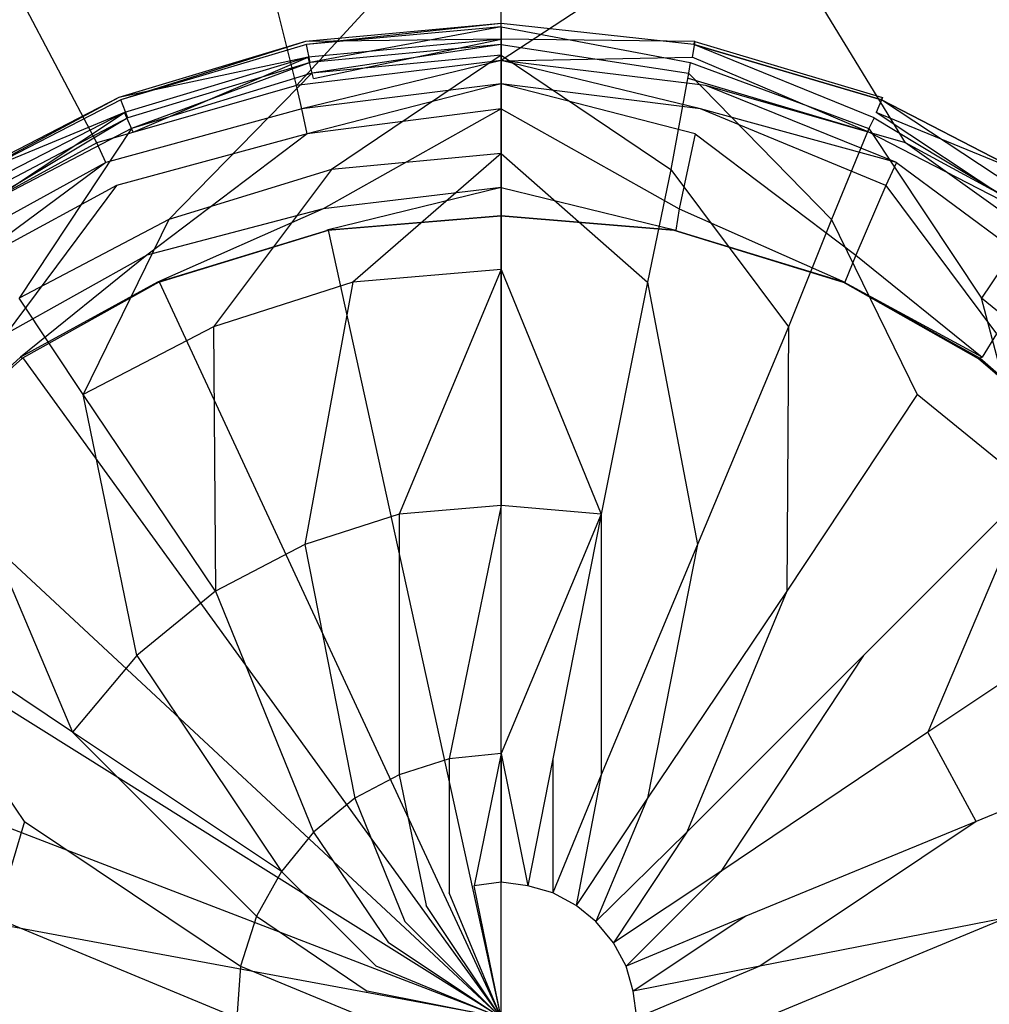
# Model space of a CAD drawing. Extents: x 0 to 1.4, y -0.9 to 0.
# Tile 10 of 18: x 0.673 to 0.7273, y -0.4493 to -0.3942. Entities that reach past the tile are written whole.
import ezdxf

# ---------------------------------------------------------------- set-up
doc = ezdxf.new("R2010")
doc.units = 0
doc.layers.add('L0_ABLAUF_INF_0___REPLACEMTFORE', color=7, linetype='CONTINUOUS')
doc.layers.add('L1_WANNE_0_N_6231S4____REPLACEM', color=7, linetype='CONTINUOUS')

msp = doc.modelspace()

# ---------------------------------------------------------------- linework, layer by layer
at = {"layer": 'L0_ABLAUF_INF_0___REPLACEMTFORE', "color": 8}
for points, invisible_edges in [([(0.699989, -0.39525, 0.021751), (0.689034, -0.395376, 0.02297), (0.699989, -0.394367, 0.02297), (0.699989, -0.39525, 0.021751)], 14), ([(0.689089, -0.39555, 0.024191), (0.699989, -0.394367, 0.02297), (0.689034, -0.395376, 0.02297), (0.689089, -0.39555, 0.024191)], 13), ([(0.699989, -0.394367, 0.02297), (0.689089, -0.39555, 0.024191), (0.699989, -0.39455, 0.024191), (0.699989, -0.394367, 0.02297)], 14), ([(0.689289, -0.39655, 0.02504), (0.699989, -0.39455, 0.024191), (0.689089, -0.39555, 0.024191), (0.689289, -0.39655, 0.02504)], 13), ([(0.699989, -0.39455, 0.024191), (0.689289, -0.39655, 0.02504), (0.699989, -0.39555, 0.02504), (0.699989, -0.39455, 0.024191)], 14), ([(0.710843, -0.395376, 0.02297), (0.699989, -0.39525, 0.021751), (0.699989, -0.394367, 0.02297), (0.710843, -0.395376, 0.02297)], 14), ([(0.699989, -0.394367, 0.02297), (0.710789, -0.39555, 0.024191), (0.710843, -0.395376, 0.02297), (0.699989, -0.394367, 0.02297)], 13), ([(0.710789, -0.39555, 0.024191), (0.699989, -0.394367, 0.02297), (0.699989, -0.39455, 0.024191), (0.710789, -0.39555, 0.024191)], 14), ([(0.710589, -0.39655, 0.02504), (0.699989, -0.39455, 0.024191), (0.699989, -0.39555, 0.02504), (0.710589, -0.39655, 0.02504)], 13), ([(0.699989, -0.39455, 0.024191), (0.710589, -0.39655, 0.02504), (0.710789, -0.39555, 0.024191), (0.699989, -0.39455, 0.024191)], 14), ([(0.689034, -0.395376, 0.02297), (0.699989, -0.39525, 0.021751), (0.689189, -0.39625, 0.021751), (0.689034, -0.395376, 0.02297)], 13), ([(0.699989, -0.39525, 0.021751), (0.689489, -0.39745, 0.021963), (0.689189, -0.39625, 0.021751), (0.699989, -0.39525, 0.021751)], 13), ([(0.689489, -0.39745, 0.021963), (0.699989, -0.39525, 0.021751), (0.699989, -0.39645, 0.021963), (0.689489, -0.39745, 0.021963)], 14), ([(0.710689, -0.39625, 0.021751), (0.699989, -0.39645, 0.021963), (0.699989, -0.39525, 0.021751), (0.710689, -0.39625, 0.021751)], 13), ([(0.699989, -0.39525, 0.021751), (0.710843, -0.395376, 0.02297), (0.710689, -0.39625, 0.021751), (0.699989, -0.39525, 0.021751)], 13), ([(0.689189, -0.39625, 0.021751), (0.678584, -0.398506, 0.02297), (0.689034, -0.395376, 0.02297), (0.689189, -0.39625, 0.021751)], 14), ([(0.678688, -0.39865, 0.024191), (0.689034, -0.395376, 0.02297), (0.678584, -0.398506, 0.02297), (0.678688, -0.39865, 0.024191)], 13), ([(0.689034, -0.395376, 0.02297), (0.678688, -0.39865, 0.024191), (0.689089, -0.39555, 0.024191), (0.689034, -0.395376, 0.02297)], 14), ([(0.689089, -0.39555, 0.024191), (0.678688, -0.39865, 0.024191), (0.679088, -0.39965, 0.02504), (0.689089, -0.39555, 0.024191)], 14), ([(0.689289, -0.39655, 0.02504), (0.689089, -0.39555, 0.024191), (0.679088, -0.39965, 0.02504), (0.689289, -0.39655, 0.02504)], 14), ([(0.689389, -0.39715, 0.025146), (0.699989, -0.39555, 0.02504), (0.689289, -0.39655, 0.02504), (0.689389, -0.39715, 0.025146)], 13), ([(0.699989, -0.39555, 0.02504), (0.689389, -0.39715, 0.025146), (0.699989, -0.39615, 0.025146), (0.699989, -0.39555, 0.02504)], 14), ([(0.710489, -0.39715, 0.025146), (0.699989, -0.39555, 0.02504), (0.699989, -0.39615, 0.025146), (0.710489, -0.39715, 0.025146)], 13), ([(0.699989, -0.39555, 0.02504), (0.710489, -0.39715, 0.025146), (0.710589, -0.39655, 0.02504), (0.699989, -0.39555, 0.02504)], 14), ([(0.720889, -0.39965, 0.02504), (0.710789, -0.39555, 0.024191), (0.710589, -0.39655, 0.02504), (0.720889, -0.39965, 0.02504)], 14), ([(0.710843, -0.395376, 0.02297), (0.721344, -0.398506, 0.02297), (0.710689, -0.39625, 0.021751), (0.710843, -0.395376, 0.02297)], 14), ([(0.710789, -0.39555, 0.024191), (0.721289, -0.39865, 0.024191), (0.710843, -0.395376, 0.02297), (0.710789, -0.39555, 0.024191)], 14), ([(0.721289, -0.39865, 0.024191), (0.710789, -0.39555, 0.024191), (0.720889, -0.39965, 0.02504), (0.721289, -0.39865, 0.024191)], 14), ([(0.721289, -0.39865, 0.024191), (0.721344, -0.398506, 0.02297), (0.710843, -0.395376, 0.02297), (0.721289, -0.39865, 0.024191)], 14), ([(0.678584, -0.398506, 0.02297), (0.689189, -0.39625, 0.021751), (0.678888, -0.39935, 0.021751), (0.678584, -0.398506, 0.02297)], 13), ([(0.689189, -0.39625, 0.021751), (0.679388, -0.40045, 0.021963), (0.678888, -0.39935, 0.021751), (0.689189, -0.39625, 0.021751)], 13), ([(0.679388, -0.40045, 0.021963), (0.689189, -0.39625, 0.021751), (0.689489, -0.39745, 0.021963), (0.679388, -0.40045, 0.021963)], 14), ([(0.690489, -0.40255, 0.025676), (0.699989, -0.39615, 0.025146), (0.689389, -0.39715, 0.025146), (0.690489, -0.40255, 0.025676)], 13), ([(0.699989, -0.39615, 0.025146), (0.690489, -0.40255, 0.025676), (0.699989, -0.40165, 0.025676), (0.699989, -0.39615, 0.025146)], 14), ([(0.709489, -0.40255, 0.025676), (0.699989, -0.39615, 0.025146), (0.699989, -0.40165, 0.025676), (0.709489, -0.40255, 0.025676)], 13), ([(0.699989, -0.39615, 0.025146), (0.709489, -0.40255, 0.025676), (0.710489, -0.39715, 0.025146), (0.699989, -0.39615, 0.025146)], 14), ([(0.699989, -0.39645, 0.021963), (0.710689, -0.39625, 0.021751), (0.710489, -0.39745, 0.021963), (0.699989, -0.39645, 0.021963)], 14), ([(0.710689, -0.39625, 0.021751), (0.720589, -0.40045, 0.021963), (0.710489, -0.39745, 0.021963), (0.710689, -0.39625, 0.021751)], 13), ([(0.720589, -0.40045, 0.021963), (0.710689, -0.39625, 0.021751), (0.720989, -0.39935, 0.021751), (0.720589, -0.40045, 0.021963)], 14), ([(0.721344, -0.398506, 0.02297), (0.720989, -0.39935, 0.021751), (0.710689, -0.39625, 0.021751), (0.721344, -0.398506, 0.02297)], 14), ([(0.679288, -0.40025, 0.025146), (0.689289, -0.39655, 0.02504), (0.679088, -0.39965, 0.02504), (0.679288, -0.40025, 0.025146)], 13), ([(0.689289, -0.39655, 0.02504), (0.679288, -0.40025, 0.025146), (0.689389, -0.39715, 0.025146), (0.689289, -0.39655, 0.02504)], 14), ([(0.720589, -0.40025, 0.025146), (0.710589, -0.39655, 0.02504), (0.710489, -0.39715, 0.025146), (0.720589, -0.40025, 0.025146)], 13), ([(0.710589, -0.39655, 0.02504), (0.720589, -0.40025, 0.025146), (0.720889, -0.39965, 0.02504), (0.710589, -0.39655, 0.02504)], 14), ([(0.681388, -0.40535, 0.025676), (0.689389, -0.39715, 0.025146), (0.679288, -0.40025, 0.025146), (0.681388, -0.40535, 0.025676)], 13), ([(0.689389, -0.39715, 0.025146), (0.681388, -0.40535, 0.025676), (0.690489, -0.40255, 0.025676), (0.689389, -0.39715, 0.025146)], 14), ([(0.718489, -0.40535, 0.025676), (0.710489, -0.39715, 0.025146), (0.709489, -0.40255, 0.025676), (0.718489, -0.40535, 0.025676)], 13), ([(0.710489, -0.39715, 0.025146), (0.718489, -0.40535, 0.025676), (0.720589, -0.40025, 0.025146), (0.710489, -0.39715, 0.025146)], 14), ([(0.678888, -0.39935, 0.021751), (0.66889, -0.403504, 0.02297), (0.678584, -0.398506, 0.02297), (0.678888, -0.39935, 0.021751)], 14), ([(0.668988, -0.40365, 0.024191), (0.678584, -0.398506, 0.02297), (0.66889, -0.403504, 0.02297), (0.668988, -0.40365, 0.024191)], 13), ([(0.678584, -0.398506, 0.02297), (0.668988, -0.40365, 0.024191), (0.678688, -0.39865, 0.024191), (0.678584, -0.398506, 0.02297)], 14), ([(0.731088, -0.403504, 0.02297), (0.720989, -0.39935, 0.021751), (0.721344, -0.398506, 0.02297), (0.731088, -0.403504, 0.02297)], 14), ([(0.721289, -0.39865, 0.024191), (0.73099, -0.40365, 0.024191), (0.721344, -0.398506, 0.02297), (0.721289, -0.39865, 0.024191)], 14), ([(0.73099, -0.40365, 0.024191), (0.731088, -0.403504, 0.02297), (0.721344, -0.398506, 0.02297), (0.73099, -0.40365, 0.024191)], 14), ([(0.678688, -0.39865, 0.024191), (0.668988, -0.40365, 0.024191), (0.669588, -0.40465, 0.02504), (0.678688, -0.39865, 0.024191)], 14), ([(0.679088, -0.39965, 0.02504), (0.678688, -0.39865, 0.024191), (0.669588, -0.40465, 0.02504), (0.679088, -0.39965, 0.02504)], 14), ([(0.73039, -0.40465, 0.02504), (0.721289, -0.39865, 0.024191), (0.720889, -0.39965, 0.02504), (0.73039, -0.40465, 0.02504)], 14), ([(0.73099, -0.40365, 0.024191), (0.721289, -0.39865, 0.024191), (0.73039, -0.40465, 0.02504), (0.73099, -0.40365, 0.024191)], 14), ([(0.66889, -0.403504, 0.02297), (0.678888, -0.39935, 0.021751), (0.669388, -0.40425, 0.021751), (0.66889, -0.403504, 0.02297)], 13), ([(0.678888, -0.39935, 0.021751), (0.669988, -0.40525, 0.021963), (0.669388, -0.40425, 0.021751), (0.678888, -0.39935, 0.021751)], 13), ([(0.669888, -0.40515, 0.025146), (0.679088, -0.39965, 0.02504), (0.669588, -0.40465, 0.02504), (0.669888, -0.40515, 0.025146)], 13), ([(0.679088, -0.39965, 0.02504), (0.669888, -0.40515, 0.025146), (0.679288, -0.40025, 0.025146), (0.679088, -0.39965, 0.02504)], 14), ([(0.669988, -0.40525, 0.021963), (0.678888, -0.39935, 0.021751), (0.679388, -0.40045, 0.021963), (0.669988, -0.40525, 0.021963)], 14), ([(0.720989, -0.39935, 0.021751), (0.72989, -0.40525, 0.021963), (0.720589, -0.40045, 0.021963), (0.720989, -0.39935, 0.021751)], 13), ([(0.72999, -0.40515, 0.025146), (0.720889, -0.39965, 0.02504), (0.720589, -0.40025, 0.025146), (0.72999, -0.40515, 0.025146)], 13), ([(0.720889, -0.39965, 0.02504), (0.72999, -0.40515, 0.025146), (0.73039, -0.40465, 0.02504), (0.720889, -0.39965, 0.02504)], 14), ([(0.72989, -0.40525, 0.021963), (0.720989, -0.39935, 0.021751), (0.73059, -0.40425, 0.021751), (0.72989, -0.40525, 0.021963)], 14), ([(0.720989, -0.39935, 0.021751), (0.731088, -0.403504, 0.02297), (0.73059, -0.40425, 0.021751), (0.720989, -0.39935, 0.021751)], 13), ([(0.672988, -0.40975, 0.025676), (0.679288, -0.40025, 0.025146), (0.669888, -0.40515, 0.025146), (0.672988, -0.40975, 0.025676)], 13), ([(0.679288, -0.40025, 0.025146), (0.672988, -0.40975, 0.025676), (0.681388, -0.40535, 0.025676), (0.679288, -0.40025, 0.025146)], 14), ([(0.72689, -0.40975, 0.025676), (0.720589, -0.40025, 0.025146), (0.718489, -0.40535, 0.025676), (0.72689, -0.40975, 0.025676)], 13), ([(0.720589, -0.40025, 0.025146), (0.72689, -0.40975, 0.025676), (0.72999, -0.40515, 0.025146), (0.720589, -0.40025, 0.025146)], 14), ([(0.691689, -0.40885, 0.026207), (0.699989, -0.40165, 0.025676), (0.690489, -0.40255, 0.025676), (0.691689, -0.40885, 0.026207)], 13), ([(0.699989, -0.40165, 0.025676), (0.691689, -0.40885, 0.026207), (0.699989, -0.40815, 0.026207), (0.699989, -0.40165, 0.025676)], 14), ([(0.708189, -0.40885, 0.026207), (0.699989, -0.40165, 0.025676), (0.699989, -0.40815, 0.026207), (0.708189, -0.40885, 0.026207)], 13), ([(0.699989, -0.40165, 0.025676), (0.708189, -0.40885, 0.026207), (0.709489, -0.40255, 0.025676), (0.699989, -0.40165, 0.025676)], 14), ([(0.683889, -0.41135, 0.026207), (0.690489, -0.40255, 0.025676), (0.681388, -0.40535, 0.025676), (0.683889, -0.41135, 0.026207)], 13), ([(0.690489, -0.40255, 0.025676), (0.683889, -0.41135, 0.026207), (0.691689, -0.40885, 0.026207), (0.690489, -0.40255, 0.025676)], 14), ([(0.716089, -0.41135, 0.026207), (0.709489, -0.40255, 0.025676), (0.708189, -0.40885, 0.026207), (0.716089, -0.41135, 0.026207)], 13), ([(0.709489, -0.40255, 0.025676), (0.716089, -0.41135, 0.026207), (0.718489, -0.40535, 0.025676), (0.709489, -0.40255, 0.025676)], 14), ([(0.73429, -0.41575, 0.025676), (0.72999, -0.40515, 0.025146), (0.72689, -0.40975, 0.025676), (0.73429, -0.41575, 0.025676)], 13), ([(0.676588, -0.41515, 0.026207), (0.681388, -0.40535, 0.025676), (0.672988, -0.40975, 0.025676), (0.676588, -0.41515, 0.026207)], 13), ([(0.681388, -0.40535, 0.025676), (0.676588, -0.41515, 0.026207), (0.683889, -0.41135, 0.026207), (0.681388, -0.40535, 0.025676)], 14), ([(0.723289, -0.41515, 0.026207), (0.718489, -0.40535, 0.025676), (0.716089, -0.41135, 0.026207), (0.723289, -0.41515, 0.026207)], 13), ([(0.718489, -0.40535, 0.025676), (0.723289, -0.41515, 0.026207), (0.72689, -0.40975, 0.025676), (0.718489, -0.40535, 0.025676)], 14), ([(0.694289, -0.42185, 0.027162), (0.699989, -0.40815, 0.026207), (0.691689, -0.40885, 0.026207), (0.694289, -0.42185, 0.027162)], 13), ([(0.699989, -0.40815, 0.026207), (0.694289, -0.42185, 0.027162), (0.699989, -0.42135, 0.027162), (0.699989, -0.40815, 0.026207)], 14), ([(0.705589, -0.42185, 0.027162), (0.699989, -0.40815, 0.026207), (0.699989, -0.42135, 0.027162), (0.705589, -0.42185, 0.027162)], 13), ([(0.699989, -0.40815, 0.026207), (0.705589, -0.42185, 0.027162), (0.708189, -0.40885, 0.026207), (0.699989, -0.40815, 0.026207)], 14), ([(0.688989, -0.42355, 0.027162), (0.691689, -0.40885, 0.026207), (0.683889, -0.41135, 0.026207), (0.688989, -0.42355, 0.027162)], 13), ([(0.691689, -0.40885, 0.026207), (0.688989, -0.42355, 0.027162), (0.694289, -0.42185, 0.027162), (0.691689, -0.40885, 0.026207)], 14), ([(0.710989, -0.42355, 0.027162), (0.708189, -0.40885, 0.026207), (0.705589, -0.42185, 0.027162), (0.710989, -0.42355, 0.027162)], 13), ([(0.708189, -0.40885, 0.026207), (0.710989, -0.42355, 0.027162), (0.716089, -0.41135, 0.026207), (0.708189, -0.40885, 0.026207)], 14), ([(0.676588, -0.41515, 0.026207), (0.672988, -0.40975, 0.025676), (0.670188, -0.42035, 0.026313), (0.676588, -0.41515, 0.026207)], 14), ([(0.72969, -0.42035, 0.026313), (0.72689, -0.40975, 0.025676), (0.723289, -0.41515, 0.026207), (0.72969, -0.42035, 0.026313)], 14), ([(0.73429, -0.41575, 0.025676), (0.72689, -0.40975, 0.025676), (0.72969, -0.42035, 0.026313), (0.73429, -0.41575, 0.025676)], 14), ([(0.683989, -0.42615, 0.027162), (0.683889, -0.41135, 0.026207), (0.676588, -0.41515, 0.026207), (0.683989, -0.42615, 0.027162)], 13), ([(0.683889, -0.41135, 0.026207), (0.683989, -0.42615, 0.027162), (0.688989, -0.42355, 0.027162), (0.683889, -0.41135, 0.026207)], 14), ([(0.715989, -0.42615, 0.027162), (0.716089, -0.41135, 0.026207), (0.710989, -0.42355, 0.027162), (0.715989, -0.42615, 0.027162)], 13), ([(0.716089, -0.41135, 0.026207), (0.715989, -0.42615, 0.027162), (0.723289, -0.41515, 0.026207), (0.716089, -0.41135, 0.026207)], 14), ([(0.679588, -0.42975, 0.027162), (0.676588, -0.41515, 0.026207), (0.670188, -0.42035, 0.026313), (0.679588, -0.42975, 0.027162)], 14), ([(0.683989, -0.42615, 0.027162), (0.676588, -0.41515, 0.026207), (0.679588, -0.42975, 0.027162), (0.683989, -0.42615, 0.027162)], 14), ([(0.723289, -0.41515, 0.026207), (0.715989, -0.42615, 0.027162), (0.720289, -0.42975, 0.027162), (0.723289, -0.41515, 0.026207)], 14), ([(0.72969, -0.42035, 0.026313), (0.723289, -0.41515, 0.026207), (0.720289, -0.42975, 0.027162), (0.72969, -0.42035, 0.026313)], 14), ([(0.675988, -0.43405, 0.027162), (0.670188, -0.42035, 0.026313), (0.664888, -0.42665, 0.026313), (0.675988, -0.43405, 0.027162)], 13), ([(0.670188, -0.42035, 0.026313), (0.675988, -0.43405, 0.027162), (0.679588, -0.42975, 0.027162), (0.670188, -0.42035, 0.026313)], 14), ([(0.723889, -0.43405, 0.027162), (0.72969, -0.42035, 0.026313), (0.720289, -0.42975, 0.027162), (0.723889, -0.43405, 0.027162)], 13), ([(0.72969, -0.42035, 0.026313), (0.723889, -0.43405, 0.027162), (0.73499, -0.42665, 0.026313), (0.72969, -0.42035, 0.026313)], 14), ([(0.697089, -0.43555, 0.027798), (0.699989, -0.42135, 0.027162), (0.694289, -0.42185, 0.027162), (0.697089, -0.43555, 0.027798)], 13), ([(0.699989, -0.42135, 0.027162), (0.697089, -0.43555, 0.027798), (0.699989, -0.43525, 0.027798), (0.699989, -0.42135, 0.027162)], 14), ([(0.699989, -0.43525, 0.027798), (0.705589, -0.42185, 0.027162), (0.699989, -0.42135, 0.027162), (0.699989, -0.43525, 0.027798)], 13), ([(0.694289, -0.43645, 0.027798), (0.694289, -0.42185, 0.027162), (0.688989, -0.42355, 0.027162), (0.694289, -0.43645, 0.027798)], 13), ([(0.694289, -0.42185, 0.027162), (0.694289, -0.43645, 0.027798), (0.697089, -0.43555, 0.027798), (0.694289, -0.42185, 0.027162)], 14), ([(0.705589, -0.42185, 0.027162), (0.699989, -0.43525, 0.027798), (0.702889, -0.43555, 0.027798), (0.705589, -0.42185, 0.027162)], 14), ([(0.705589, -0.43645, 0.027798), (0.705589, -0.42185, 0.027162), (0.702889, -0.43555, 0.027798), (0.705589, -0.43645, 0.027798)], 13), ([(0.705589, -0.42185, 0.027162), (0.705589, -0.43645, 0.027798), (0.710989, -0.42355, 0.027162), (0.705589, -0.42185, 0.027162)], 14), ([(0.691789, -0.43775, 0.027798), (0.688989, -0.42355, 0.027162), (0.683989, -0.42615, 0.027162), (0.691789, -0.43775, 0.027798)], 13), ([(0.688989, -0.42355, 0.027162), (0.691789, -0.43775, 0.027798), (0.694289, -0.43645, 0.027798), (0.688989, -0.42355, 0.027162)], 14), ([(0.708189, -0.43775, 0.027798), (0.710989, -0.42355, 0.027162), (0.705589, -0.43645, 0.027798), (0.708189, -0.43775, 0.027798)], 13), ([(0.710989, -0.42355, 0.027162), (0.708189, -0.43775, 0.027798), (0.715989, -0.42615, 0.027162), (0.710989, -0.42355, 0.027162)], 14), ([(0.689489, -0.43965, 0.027798), (0.683989, -0.42615, 0.027162), (0.679588, -0.42975, 0.027162), (0.689489, -0.43965, 0.027798)], 13), ([(0.683989, -0.42615, 0.027162), (0.689489, -0.43965, 0.027798), (0.691789, -0.43775, 0.027798), (0.683989, -0.42615, 0.027162)], 14), ([(0.710389, -0.43965, 0.027798), (0.715989, -0.42615, 0.027162), (0.708189, -0.43775, 0.027798), (0.710389, -0.43965, 0.027798)], 13), ([(0.715989, -0.42615, 0.027162), (0.710389, -0.43965, 0.027798), (0.720289, -0.42975, 0.027162), (0.715989, -0.42615, 0.027162)], 14), ([(0.673288, -0.43905, 0.027268), (0.664888, -0.42665, 0.026313), (0.660888, -0.43395, 0.026313), (0.673288, -0.43905, 0.027268)], 14), ([(0.675988, -0.43405, 0.027162), (0.664888, -0.42665, 0.026313), (0.673288, -0.43905, 0.027268), (0.675988, -0.43405, 0.027162)], 14), ([(0.73499, -0.42665, 0.026313), (0.723889, -0.43405, 0.027162), (0.72659, -0.43905, 0.027268), (0.73499, -0.42665, 0.026313)], 14), ([(0.73899, -0.43395, 0.026313), (0.73499, -0.42665, 0.026313), (0.72659, -0.43905, 0.027268), (0.73899, -0.43395, 0.026313)], 14), ([(0.687689, -0.44185, 0.027798), (0.679588, -0.42975, 0.027162), (0.675988, -0.43405, 0.027162), (0.687689, -0.44185, 0.027798)], 13), ([(0.679588, -0.42975, 0.027162), (0.687689, -0.44185, 0.027798), (0.689489, -0.43965, 0.027798), (0.679588, -0.42975, 0.027162)], 14), ([(0.712289, -0.44185, 0.027798), (0.720289, -0.42975, 0.027162), (0.710389, -0.43965, 0.027798), (0.712289, -0.44185, 0.027798)], 13), ([(0.720289, -0.42975, 0.027162), (0.712289, -0.44185, 0.027798), (0.723889, -0.43405, 0.027162), (0.720289, -0.42975, 0.027162)], 14), ([(0.660888, -0.43395, 0.026313), (0.671688, -0.44445, 0.027268), (0.673288, -0.43905, 0.027268), (0.660888, -0.43395, 0.026313)], 14), ([(0.686289, -0.44435, 0.027798), (0.675988, -0.43405, 0.027162), (0.673288, -0.43905, 0.027268), (0.686289, -0.44435, 0.027798)], 14), ([(0.687689, -0.44185, 0.027798), (0.675988, -0.43405, 0.027162), (0.686289, -0.44435, 0.027798), (0.687689, -0.44185, 0.027798)], 14), ([(0.723889, -0.43405, 0.027162), (0.712289, -0.44185, 0.027798), (0.713689, -0.44435, 0.027798), (0.723889, -0.43405, 0.027162)], 14), ([(0.72659, -0.43905, 0.027268), (0.723889, -0.43405, 0.027162), (0.713689, -0.44435, 0.027798), (0.72659, -0.43905, 0.027268)], 14), ([(0.72829, -0.44445, 0.027268), (0.73899, -0.43395, 0.026313), (0.72659, -0.43905, 0.027268), (0.72829, -0.44445, 0.027268)], 13), ([(0.697089, -0.44305, 0.028011), (0.697089, -0.43555, 0.027798), (0.694289, -0.43645, 0.027798), (0.697089, -0.44305, 0.028011)], 13), ([(0.698489, -0.44265, 0.028011), (0.699989, -0.43525, 0.027798), (0.697089, -0.43555, 0.027798), (0.698489, -0.44265, 0.028011)], 13), ([(0.697089, -0.43555, 0.027798), (0.697089, -0.44305, 0.028011), (0.698489, -0.44265, 0.028011), (0.697089, -0.43555, 0.027798)], 14), ([(0.699989, -0.43525, 0.027798), (0.698489, -0.44265, 0.028011), (0.699989, -0.44245, 0.028011), (0.699989, -0.43525, 0.027798)], 14), ([(0.701489, -0.44265, 0.028011), (0.699989, -0.43525, 0.027798), (0.699989, -0.44245, 0.028011), (0.701489, -0.44265, 0.028011)], 13), ([(0.699989, -0.43525, 0.027798), (0.701489, -0.44265, 0.028011), (0.702889, -0.43555, 0.027798), (0.699989, -0.43525, 0.027798)], 14), ([(0.702889, -0.44305, 0.028011), (0.702889, -0.43555, 0.027798), (0.701489, -0.44265, 0.028011), (0.702889, -0.44305, 0.028011)], 13), ([(0.702889, -0.43555, 0.027798), (0.702889, -0.44305, 0.028011), (0.705589, -0.43645, 0.027798), (0.702889, -0.43555, 0.027798)], 14), ([(0.695789, -0.44375, 0.028011), (0.694289, -0.43645, 0.027798), (0.691789, -0.43775, 0.027798), (0.695789, -0.44375, 0.028011)], 13), ([(0.694289, -0.43645, 0.027798), (0.695789, -0.44375, 0.028011), (0.697089, -0.44305, 0.028011), (0.694289, -0.43645, 0.027798)], 14), ([(0.704189, -0.44375, 0.028011), (0.705589, -0.43645, 0.027798), (0.702889, -0.44305, 0.028011), (0.704189, -0.44375, 0.028011)], 13), ([(0.705589, -0.43645, 0.027798), (0.704189, -0.44375, 0.028011), (0.708189, -0.43775, 0.027798), (0.705589, -0.43645, 0.027798)], 14), ([(0.694589, -0.44465, 0.028011), (0.691789, -0.43775, 0.027798), (0.689489, -0.43965, 0.027798), (0.694589, -0.44465, 0.028011)], 13), ([(0.691789, -0.43775, 0.027798), (0.694589, -0.44465, 0.028011), (0.695789, -0.44375, 0.028011), (0.691789, -0.43775, 0.027798)], 14), ([(0.705289, -0.44465, 0.028011), (0.708189, -0.43775, 0.027798), (0.704189, -0.44375, 0.028011), (0.705289, -0.44465, 0.028011)], 13), ([(0.708189, -0.43775, 0.027798), (0.705289, -0.44465, 0.028011), (0.710389, -0.43965, 0.027798), (0.708189, -0.43775, 0.027798)], 14), ([(0.685389, -0.44715, 0.027798), (0.673288, -0.43905, 0.027268), (0.671688, -0.44445, 0.027268), (0.685389, -0.44715, 0.027798)], 13), ([(0.673288, -0.43905, 0.027268), (0.685389, -0.44715, 0.027798), (0.686289, -0.44435, 0.027798), (0.673288, -0.43905, 0.027268)], 14), ([(0.714489, -0.44715, 0.027798), (0.72659, -0.43905, 0.027268), (0.713689, -0.44435, 0.027798), (0.714489, -0.44715, 0.027798)], 13), ([(0.72659, -0.43905, 0.027268), (0.714489, -0.44715, 0.027798), (0.72829, -0.44445, 0.027268), (0.72659, -0.43905, 0.027268)], 14), ([(0.693689, -0.44585, 0.028011), (0.689489, -0.43965, 0.027798), (0.687689, -0.44185, 0.027798), (0.693689, -0.44585, 0.028011)], 13), ([(0.689489, -0.43965, 0.027798), (0.693689, -0.44585, 0.028011), (0.694589, -0.44465, 0.028011), (0.689489, -0.43965, 0.027798)], 14), ([(0.706289, -0.44585, 0.028011), (0.710389, -0.43965, 0.027798), (0.705289, -0.44465, 0.028011), (0.706289, -0.44585, 0.028011)], 13), ([(0.710389, -0.43965, 0.027798), (0.706289, -0.44585, 0.028011), (0.712289, -0.44185, 0.027798), (0.710389, -0.43965, 0.027798)], 14), ([(0.692989, -0.44715, 0.028011), (0.687689, -0.44185, 0.027798), (0.686289, -0.44435, 0.027798), (0.692989, -0.44715, 0.028011)], 13), ([(0.687689, -0.44185, 0.027798), (0.692989, -0.44715, 0.028011), (0.693689, -0.44585, 0.028011), (0.687689, -0.44185, 0.027798)], 14), ([(0.706989, -0.44715, 0.028011), (0.712289, -0.44185, 0.027798), (0.706289, -0.44585, 0.028011), (0.706989, -0.44715, 0.028011)], 13), ([(0.712289, -0.44185, 0.027798), (0.706989, -0.44715, 0.028011), (0.713689, -0.44435, 0.027798), (0.712289, -0.44185, 0.027798)], 14), ([(0.699989, -0.45005, 0.028011), (0.698489, -0.44265, 0.028011), (0.697089, -0.44305, 0.028011), (0.699989, -0.45005, 0.028011)], 14), ([(0.699989, -0.44245, 0.028011), (0.698489, -0.44265, 0.028011), (0.699989, -0.45005, 0.028011), (0.699989, -0.44245, 0.028011)], 14), ([(0.701489, -0.44265, 0.028011), (0.699989, -0.44245, 0.028011), (0.699989, -0.45005, 0.028011), (0.701489, -0.44265, 0.028011)], 14), ([(0.702889, -0.44305, 0.028011), (0.701489, -0.44265, 0.028011), (0.699989, -0.45005, 0.028011), (0.702889, -0.44305, 0.028011)], 14), ([(0.699989, -0.45005, 0.028011), (0.697089, -0.44305, 0.028011), (0.695789, -0.44375, 0.028011), (0.699989, -0.45005, 0.028011)], 14), ([(0.704189, -0.44375, 0.028011), (0.702889, -0.44305, 0.028011), (0.699989, -0.45005, 0.028011), (0.704189, -0.44375, 0.028011)], 14), ([(0.699989, -0.45005, 0.028011), (0.695789, -0.44375, 0.028011), (0.694589, -0.44465, 0.028011), (0.699989, -0.45005, 0.028011)], 14), ([(0.705289, -0.44465, 0.028011), (0.704189, -0.44375, 0.028011), (0.699989, -0.45005, 0.028011), (0.705289, -0.44465, 0.028011)], 14), ([(0.692489, -0.44855, 0.028011), (0.686289, -0.44435, 0.027798), (0.685389, -0.44715, 0.027798), (0.692489, -0.44855, 0.028011)], 13), ([(0.686289, -0.44435, 0.027798), (0.692489, -0.44855, 0.028011), (0.692989, -0.44715, 0.028011), (0.686289, -0.44435, 0.027798)], 14), ([(0.707389, -0.44855, 0.028011), (0.713689, -0.44435, 0.027798), (0.706989, -0.44715, 0.028011), (0.707389, -0.44855, 0.028011)], 13), ([(0.713689, -0.44435, 0.027798), (0.707389, -0.44855, 0.028011), (0.714489, -0.44715, 0.027798), (0.713689, -0.44435, 0.027798)], 14), ([(0.685189, -0.45005, 0.027798), (0.671688, -0.44445, 0.027268), (0.671088, -0.45005, 0.027268), (0.685189, -0.45005, 0.027798)], 13), ([(0.671688, -0.44445, 0.027268), (0.685189, -0.45005, 0.027798), (0.685389, -0.44715, 0.027798), (0.671688, -0.44445, 0.027268)], 14), ([(0.699989, -0.45005, 0.028011), (0.694589, -0.44465, 0.028011), (0.693689, -0.44585, 0.028011), (0.699989, -0.45005, 0.028011)], 14), ([(0.706289, -0.44585, 0.028011), (0.705289, -0.44465, 0.028011), (0.699989, -0.45005, 0.028011), (0.706289, -0.44585, 0.028011)], 14), ([(0.714789, -0.45005, 0.027798), (0.72829, -0.44445, 0.027268), (0.714489, -0.44715, 0.027798), (0.714789, -0.45005, 0.027798)], 13), ([(0.72829, -0.44445, 0.027268), (0.714789, -0.45005, 0.027798), (0.72889, -0.45005, 0.027268), (0.72829, -0.44445, 0.027268)], 14), ([(0.699989, -0.45005, 0.028011), (0.693689, -0.44585, 0.028011), (0.692989, -0.44715, 0.028011), (0.699989, -0.45005, 0.028011)], 14), ([(0.706989, -0.44715, 0.028011), (0.706289, -0.44585, 0.028011), (0.699989, -0.45005, 0.028011), (0.706989, -0.44715, 0.028011)], 14), ([(0.692389, -0.45005, 0.028011), (0.685389, -0.44715, 0.027798), (0.685189, -0.45005, 0.027798), (0.692389, -0.45005, 0.028011)], 13), ([(0.685389, -0.44715, 0.027798), (0.692389, -0.45005, 0.028011), (0.692489, -0.44855, 0.028011), (0.685389, -0.44715, 0.027798)], 14), ([(0.699989, -0.45005, 0.028011), (0.692989, -0.44715, 0.028011), (0.692489, -0.44855, 0.028011), (0.699989, -0.45005, 0.028011)], 14), ([(0.707389, -0.44855, 0.028011), (0.706989, -0.44715, 0.028011), (0.699989, -0.45005, 0.028011), (0.707389, -0.44855, 0.028011)], 14), ([(0.707589, -0.45005, 0.028011), (0.714489, -0.44715, 0.027798), (0.707389, -0.44855, 0.028011), (0.707589, -0.45005, 0.028011)], 13), ([(0.714489, -0.44715, 0.027798), (0.707589, -0.45005, 0.028011), (0.714789, -0.45005, 0.027798), (0.714489, -0.44715, 0.027798)], 14), ([(0.699989, -0.45005, 0.028011), (0.692489, -0.44855, 0.028011), (0.692389, -0.45005, 0.028011), (0.699989, -0.45005, 0.028011)], 14), ([(0.707589, -0.45005, 0.028011), (0.707389, -0.44855, 0.028011), (0.699989, -0.45005, 0.028011), (0.707589, -0.45005, 0.028011)], 14)]:
    msp.add_3dface(points, dxfattribs=dict(at, invisible_edges=invisible_edges))
at = {"layer": 'L1_WANNE_0_N_6231S4____REPLACEM', "color": 8}
for points, invisible_edges in [([(0.582167, -0.626368), (0.582159, -0.273679), (0.7, -0.237934), (0.582167, -0.626368)], 15), ([(0.582167, -0.626368), (0.7, -0.237934), (0.7, -0.662109), (0.582167, -0.626368)], 15), ([(0.817841, -0.273679), (0.7, -0.662109), (0.7, -0.237934), (0.817841, -0.273679)], 13), ([(0.7, -0.662109), (0.817841, -0.273679), (0.817833, -0.626368), (0.7, -0.662109)], 10), ([(0.688534, -0.397845, 0.00817), (0.7, -0.385344, 0.016658), (0.685839, -0.387144, 0.01634), (0.688534, -0.397845, 0.00817)], 13), ([(0.7, -0.385344, 0.016658), (0.688534, -0.397845, 0.00817), (0.7, -0.396445, 0.008382), (0.7, -0.385344, 0.016658)], 14), ([(0.7, -0.396445, 0.008382), (0.714161, -0.387144, 0.01634), (0.7, -0.385344, 0.016658), (0.7, -0.396445, 0.008382)], 13), ([(0.685839, -0.387144, 0.01634), (0.672166, -0.391244, 0.016552), (0.677356, -0.401045, 0.008382), (0.685839, -0.387144, 0.01634)], 14), ([(0.688534, -0.397845, 0.00817), (0.685839, -0.387144, 0.01634), (0.677356, -0.401045, 0.008382), (0.688534, -0.397845, 0.00817)], 14), ([(0.714161, -0.387144, 0.01634), (0.7, -0.396445, 0.008382), (0.711466, -0.397845, 0.00817), (0.714161, -0.387144, 0.01634)], 14), ([(0.722644, -0.401045, 0.008382), (0.714161, -0.387144, 0.01634), (0.711466, -0.397845, 0.00817), (0.722644, -0.401045, 0.008382)], 14), ([(0.727834, -0.391244, 0.016552), (0.714161, -0.387144, 0.01634), (0.722644, -0.401045, 0.008382), (0.727834, -0.391244, 0.016552)], 14), ([(0.677356, -0.401045, 0.008382), (0.672166, -0.391244, 0.016552), (0.668174, -0.406046, 0.008488), (0.677356, -0.401045, 0.008382)], 14), ([(0.731826, -0.406046, 0.008488), (0.727834, -0.391244, 0.016552), (0.722644, -0.401045, 0.008382), (0.731826, -0.406046, 0.008488)], 14), ([(0.7, -0.396445, 0.008382), (0.688534, -0.397845, 0.00817), (0.688833, -0.399145, 0.007639), (0.7, -0.396445, 0.008382)], 14), ([(0.7, -0.396445, 0.008382), (0.688833, -0.399145, 0.007639), (0.7, -0.397745, 0.007745), (0.7, -0.396445, 0.008382)], 14), ([(0.711167, -0.399145, 0.007639), (0.7, -0.396445, 0.008382), (0.7, -0.397745, 0.007745), (0.711167, -0.399145, 0.007639)], 14), ([(0.711466, -0.397845, 0.00817), (0.7, -0.396445, 0.008382), (0.711167, -0.399145, 0.007639), (0.711466, -0.397845, 0.00817)], 14), ([(0.688534, -0.397845, 0.00817), (0.677356, -0.401045, 0.008382), (0.677855, -0.402145, 0.007745), (0.688534, -0.397845, 0.00817)], 14), ([(0.688833, -0.399145, 0.007639), (0.688534, -0.397845, 0.00817), (0.677855, -0.402145, 0.007745), (0.688833, -0.399145, 0.007639)], 14), ([(0.7, -0.397745, 0.007745), (0.688833, -0.399145, 0.007639), (0.689133, -0.400545, 0.007427), (0.7, -0.397745, 0.007745)], 14), ([(0.7, -0.397745, 0.007745), (0.689133, -0.400545, 0.007427), (0.7, -0.399145, 0.007427), (0.7, -0.397745, 0.007745)], 14), ([(0.710867, -0.400545, 0.007427), (0.7, -0.397745, 0.007745), (0.7, -0.399145, 0.007427), (0.710867, -0.400545, 0.007427)], 14), ([(0.711167, -0.399145, 0.007639), (0.7, -0.397745, 0.007745), (0.710867, -0.400545, 0.007427), (0.711167, -0.399145, 0.007639)], 14), ([(0.722145, -0.402145, 0.007745), (0.711466, -0.397845, 0.00817), (0.711167, -0.399145, 0.007639), (0.722145, -0.402145, 0.007745)], 14), ([(0.722644, -0.401045, 0.008382), (0.711466, -0.397845, 0.00817), (0.722145, -0.402145, 0.007745), (0.722644, -0.401045, 0.008382)], 14), ([(0.688833, -0.399145, 0.007639), (0.677855, -0.402145, 0.007745), (0.678454, -0.403445, 0.007427), (0.688833, -0.399145, 0.007639)], 14), ([(0.689133, -0.400545, 0.007427), (0.688833, -0.399145, 0.007639), (0.678454, -0.403445, 0.007427), (0.689133, -0.400545, 0.007427)], 14), ([(0.690031, -0.404745, 0.007427), (0.7, -0.399145, 0.007427), (0.689133, -0.400545, 0.007427), (0.690031, -0.404745, 0.007427)], 13), ([(0.7, -0.399145, 0.007427), (0.690031, -0.404745, 0.007427), (0.7, -0.403545, 0.007427), (0.7, -0.399145, 0.007427)], 14), ([(0.709969, -0.404745, 0.007427), (0.7, -0.399145, 0.007427), (0.7, -0.403545, 0.007427), (0.709969, -0.404745, 0.007427)], 13), ([(0.7, -0.399145, 0.007427), (0.709969, -0.404745, 0.007427), (0.710867, -0.400545, 0.007427), (0.7, -0.399145, 0.007427)], 14), ([(0.721546, -0.403445, 0.007427), (0.711167, -0.399145, 0.007639), (0.710867, -0.400545, 0.007427), (0.721546, -0.403445, 0.007427)], 14), ([(0.722145, -0.402145, 0.007745), (0.711167, -0.399145, 0.007639), (0.721546, -0.403445, 0.007427), (0.722145, -0.402145, 0.007745)], 14), ([(0.68015, -0.407346, 0.007427), (0.689133, -0.400545, 0.007427), (0.678454, -0.403445, 0.007427), (0.68015, -0.407346, 0.007427)], 13), ([(0.689133, -0.400545, 0.007427), (0.68015, -0.407346, 0.007427), (0.690031, -0.404745, 0.007427), (0.689133, -0.400545, 0.007427)], 14), ([(0.71985, -0.407346, 0.007427), (0.710867, -0.400545, 0.007427), (0.709969, -0.404745, 0.007427), (0.71985, -0.407346, 0.007427)], 13), ([(0.710867, -0.400545, 0.007427), (0.71985, -0.407346, 0.007427), (0.721546, -0.403445, 0.007427), (0.710867, -0.400545, 0.007427)], 14), ([(0.677356, -0.401045, 0.008382), (0.668174, -0.406046, 0.008488), (0.668972, -0.407046, 0.007745), (0.677356, -0.401045, 0.008382)], 14), ([(0.677855, -0.402145, 0.007745), (0.677356, -0.401045, 0.008382), (0.668972, -0.407046, 0.007745), (0.677855, -0.402145, 0.007745)], 14), ([(0.731028, -0.407046, 0.007745), (0.722644, -0.401045, 0.008382), (0.722145, -0.402145, 0.007745), (0.731028, -0.407046, 0.007745)], 14), ([(0.731826, -0.406046, 0.008488), (0.722644, -0.401045, 0.008382), (0.731028, -0.407046, 0.007745), (0.731826, -0.406046, 0.008488)], 14), ([(0.669771, -0.408146, 0.007427), (0.677855, -0.402145, 0.007745), (0.668972, -0.407046, 0.007745), (0.669771, -0.408146, 0.007427)], 13), ([(0.677855, -0.402145, 0.007745), (0.669771, -0.408146, 0.007427), (0.678454, -0.403445, 0.007427), (0.677855, -0.402145, 0.007745)], 14), ([(0.730229, -0.408146, 0.007427), (0.722145, -0.402145, 0.007745), (0.721546, -0.403445, 0.007427), (0.730229, -0.408146, 0.007427)], 13), ([(0.722145, -0.402145, 0.007745), (0.730229, -0.408146, 0.007427), (0.731028, -0.407046, 0.007745), (0.722145, -0.402145, 0.007745)], 14), ([(0.672266, -0.411746, 0.007427), (0.678454, -0.403445, 0.007427), (0.669771, -0.408146, 0.007427), (0.672266, -0.411746, 0.007427)], 13), ([(0.678454, -0.403445, 0.007427), (0.672266, -0.411746, 0.007427), (0.68015, -0.407346, 0.007427), (0.678454, -0.403445, 0.007427)], 14), ([(0.69023, -0.405946, 0.007427), (0.7, -0.403545, 0.007427), (0.690031, -0.404745, 0.007427), (0.69023, -0.405946, 0.007427)], 13), ([(0.7, -0.403545, 0.007427), (0.69023, -0.405946, 0.007427), (0.7, -0.405146, 0.007427), (0.7, -0.403545, 0.007427)], 14), ([(0.70977, -0.405946, 0.007427), (0.7, -0.403545, 0.007427), (0.7, -0.405146, 0.007427), (0.70977, -0.405946, 0.007427)], 13), ([(0.7, -0.403545, 0.007427), (0.70977, -0.405946, 0.007427), (0.709969, -0.404745, 0.007427), (0.7, -0.403545, 0.007427)], 14), ([(0.727734, -0.411746, 0.007427), (0.721546, -0.403445, 0.007427), (0.71985, -0.407346, 0.007427), (0.727734, -0.411746, 0.007427)], 13), ([(0.721546, -0.403445, 0.007427), (0.727734, -0.411746, 0.007427), (0.730229, -0.408146, 0.007427), (0.721546, -0.403445, 0.007427)], 14), ([(0.680749, -0.408846, 0.007427), (0.690031, -0.404745, 0.007427), (0.68015, -0.407346, 0.007427), (0.680749, -0.408846, 0.007427)], 13), ([(0.690031, -0.404745, 0.007427), (0.680749, -0.408846, 0.007427), (0.69023, -0.405946, 0.007427), (0.690031, -0.404745, 0.007427)], 14), ([(0.7, -0.405146, 0.006434), (0.69023, -0.405946, 0.007427), (0.690293, -0.405946, 0.006434), (0.7, -0.405146, 0.006434)], 13), ([(0.69023, -0.405946, 0.007427), (0.7, -0.405146, 0.006434), (0.7, -0.405146, 0.007427), (0.69023, -0.405946, 0.007427)], 14), ([(0.7, -0.405146, 0.005836), (0.690293, -0.405946, 0.006434), (0.69033, -0.405946, 0.005836), (0.7, -0.405146, 0.005836)], 13), ([(0.690293, -0.405946, 0.006434), (0.7, -0.405146, 0.005836), (0.7, -0.405146, 0.006434), (0.690293, -0.405946, 0.006434)], 14), ([(0.7, -0.405146, 0.005836), (0.69033, -0.405946, 0.005836), (0.7, -0.450031, 0.005836), (0.7, -0.405146, 0.005836)], 14), ([(0.709707, -0.405946, 0.006434), (0.7, -0.405146, 0.005836), (0.70967, -0.405946, 0.005836), (0.709707, -0.405946, 0.006434)], 13), ([(0.7, -0.405146, 0.005836), (0.709707, -0.405946, 0.006434), (0.7, -0.405146, 0.006434), (0.7, -0.405146, 0.005836)], 14), ([(0.70977, -0.405946, 0.007427), (0.7, -0.405146, 0.006434), (0.709707, -0.405946, 0.006434), (0.70977, -0.405946, 0.007427)], 13), ([(0.7, -0.405146, 0.006434), (0.70977, -0.405946, 0.007427), (0.7, -0.405146, 0.007427), (0.7, -0.405146, 0.006434)], 14), ([(0.70967, -0.405946, 0.005836), (0.7, -0.405146, 0.005836), (0.7, -0.450031, 0.005836), (0.70967, -0.405946, 0.005836)], 14), ([(0.719251, -0.408846, 0.007427), (0.709969, -0.404745, 0.007427), (0.70977, -0.405946, 0.007427), (0.719251, -0.408846, 0.007427)], 13), ([(0.709969, -0.404745, 0.007427), (0.719251, -0.408846, 0.007427), (0.71985, -0.407346, 0.007427), (0.709969, -0.404745, 0.007427)], 14), ([(0.690293, -0.405946, 0.006434), (0.680749, -0.408846, 0.007427), (0.680811, -0.408846, 0.006434), (0.690293, -0.405946, 0.006434)], 13), ([(0.680749, -0.408846, 0.007427), (0.690293, -0.405946, 0.006434), (0.69023, -0.405946, 0.007427), (0.680749, -0.408846, 0.007427)], 14), ([(0.69033, -0.405946, 0.005836), (0.680811, -0.408846, 0.006434), (0.680849, -0.408846, 0.005836), (0.69033, -0.405946, 0.005836)], 13), ([(0.680811, -0.408846, 0.006434), (0.69033, -0.405946, 0.005836), (0.690293, -0.405946, 0.006434), (0.680811, -0.408846, 0.006434)], 14), ([(0.7, -0.450031, 0.005836), (0.69033, -0.405946, 0.005836), (0.680849, -0.408846, 0.005836), (0.7, -0.450031, 0.005836)], 14), ([(0.719151, -0.408846, 0.005836), (0.70967, -0.405946, 0.005836), (0.7, -0.450031, 0.005836), (0.719151, -0.408846, 0.005836)], 14), ([(0.719189, -0.408846, 0.006434), (0.70967, -0.405946, 0.005836), (0.719151, -0.408846, 0.005836), (0.719189, -0.408846, 0.006434)], 13), ([(0.70967, -0.405946, 0.005836), (0.719189, -0.408846, 0.006434), (0.709707, -0.405946, 0.006434), (0.70967, -0.405946, 0.005836)], 14), ([(0.719251, -0.408846, 0.007427), (0.709707, -0.405946, 0.006434), (0.719189, -0.408846, 0.006434), (0.719251, -0.408846, 0.007427)], 13), ([(0.709707, -0.405946, 0.006434), (0.719251, -0.408846, 0.007427), (0.70977, -0.405946, 0.007427), (0.709707, -0.405946, 0.006434)], 14), ([(0.673064, -0.413046, 0.007427), (0.68015, -0.407346, 0.007427), (0.672266, -0.411746, 0.007427), (0.673064, -0.413046, 0.007427)], 13), ([(0.68015, -0.407346, 0.007427), (0.673064, -0.413046, 0.007427), (0.680749, -0.408846, 0.007427), (0.68015, -0.407346, 0.007427)], 14), ([(0.726936, -0.413046, 0.007427), (0.71985, -0.407346, 0.007427), (0.719251, -0.408846, 0.007427), (0.726936, -0.413046, 0.007427)], 13), ([(0.71985, -0.407346, 0.007427), (0.726936, -0.413046, 0.007427), (0.727734, -0.411746, 0.007427), (0.71985, -0.407346, 0.007427)], 14), ([(0.673064, -0.413046, 0.007427), (0.673189, -0.413109, 0.006434), (0.680811, -0.408846, 0.006434), (0.673064, -0.413046, 0.007427)], 14), ([(0.680749, -0.408846, 0.007427), (0.673064, -0.413046, 0.007427), (0.680811, -0.408846, 0.006434), (0.680749, -0.408846, 0.007427)], 14), ([(0.673189, -0.413109, 0.006434), (0.673264, -0.413146, 0.005836), (0.680849, -0.408846, 0.005836), (0.673189, -0.413109, 0.006434)], 14), ([(0.680811, -0.408846, 0.006434), (0.673189, -0.413109, 0.006434), (0.680849, -0.408846, 0.005836), (0.680811, -0.408846, 0.006434)], 14), ([(0.7, -0.450031, 0.005836), (0.680849, -0.408846, 0.005836), (0.673264, -0.413146, 0.005836), (0.7, -0.450031, 0.005836)], 14), ([(0.726736, -0.413146, 0.005836), (0.719151, -0.408846, 0.005836), (0.7, -0.450031, 0.005836), (0.726736, -0.413146, 0.005836)], 14), ([(0.726811, -0.413109, 0.006434), (0.719151, -0.408846, 0.005836), (0.726736, -0.413146, 0.005836), (0.726811, -0.413109, 0.006434)], 14), ([(0.719189, -0.408846, 0.006434), (0.719151, -0.408846, 0.005836), (0.726811, -0.413109, 0.006434), (0.719189, -0.408846, 0.006434)], 14), ([(0.726936, -0.413046, 0.007427), (0.719189, -0.408846, 0.006434), (0.726811, -0.413109, 0.006434), (0.726936, -0.413046, 0.007427)], 14), ([(0.719251, -0.408846, 0.007427), (0.719189, -0.408846, 0.006434), (0.726936, -0.413046, 0.007427), (0.719251, -0.408846, 0.007427)], 14), ([(0.672266, -0.411746, 0.007427), (0.666477, -0.419047, 0.007427), (0.673064, -0.413046, 0.007427), (0.672266, -0.411746, 0.007427)], 14), ([(0.733523, -0.419047, 0.007427), (0.727734, -0.411746, 0.007427), (0.726936, -0.413046, 0.007427), (0.733523, -0.419047, 0.007427)], 13), ([(0.673064, -0.413046, 0.007427), (0.666477, -0.419047, 0.007427), (0.673189, -0.413109, 0.006434), (0.673064, -0.413046, 0.007427)], 14), ([(0.666477, -0.419047, 0.007427), (0.66654, -0.418984, 0.006434), (0.673189, -0.413109, 0.006434), (0.666477, -0.419047, 0.007427)], 14), ([(0.673189, -0.413109, 0.006434), (0.66654, -0.418984, 0.006434), (0.673264, -0.413146, 0.005836), (0.673189, -0.413109, 0.006434)], 14), ([(0.66654, -0.418984, 0.006434), (0.666577, -0.418947, 0.005836), (0.673264, -0.413146, 0.005836), (0.66654, -0.418984, 0.006434)], 14), ([(0.7, -0.450031, 0.005836), (0.673264, -0.413146, 0.005836), (0.666577, -0.418947, 0.005836), (0.7, -0.450031, 0.005836)], 14), ([(0.733423, -0.418947, 0.005836), (0.726736, -0.413146, 0.005836), (0.7, -0.450031, 0.005836), (0.733423, -0.418947, 0.005836)], 14), ([(0.726811, -0.413109, 0.006434), (0.726736, -0.413146, 0.005836), (0.73346, -0.418984, 0.006434), (0.726811, -0.413109, 0.006434)], 14), ([(0.73346, -0.418984, 0.006434), (0.726736, -0.413146, 0.005836), (0.733423, -0.418947, 0.005836), (0.73346, -0.418984, 0.006434)], 14), ([(0.726936, -0.413046, 0.007427), (0.726811, -0.413109, 0.006434), (0.733523, -0.419047, 0.007427), (0.726936, -0.413046, 0.007427)], 14), ([(0.733523, -0.419047, 0.007427), (0.726811, -0.413109, 0.006434), (0.73346, -0.418984, 0.006434), (0.733523, -0.419047, 0.007427)], 14), ([(0.7, -0.450031, 0.005836), (0.666577, -0.418947, 0.005836), (0.661188, -0.425748, 0.005836), (0.7, -0.450031, 0.005836)], 14), ([(0.738812, -0.425748, 0.005836), (0.733423, -0.418947, 0.005836), (0.7, -0.450031, 0.005836), (0.738812, -0.425748, 0.005836)], 14), ([(0.7, -0.450031, 0.005836), (0.661188, -0.425748, 0.005836), (0.657196, -0.433548, 0.005836), (0.7, -0.450031, 0.005836)], 14), ([(0.742804, -0.433548, 0.005836), (0.738812, -0.425748, 0.005836), (0.7, -0.450031, 0.005836), (0.742804, -0.433548, 0.005836)], 14), ([(0.7, -0.450031, 0.005836), (0.657196, -0.433548, 0.005836), (0.6548, -0.441649, 0.005836), (0.7, -0.450031, 0.005836)], 14), ([(0.7452, -0.441649, 0.005836), (0.742804, -0.433548, 0.005836), (0.7, -0.450031, 0.005836), (0.7452, -0.441649, 0.005836)], 14), ([(0.7, -0.450031, 0.005836), (0.6548, -0.441649, 0.005836), (0.654102, -0.45005, 0.005836), (0.7, -0.450031, 0.005836)], 14), ([(0.745898, -0.45005, 0.005836), (0.7452, -0.441649, 0.005836), (0.7, -0.450031, 0.005836), (0.745898, -0.45005, 0.005836)], 14)]:
    msp.add_3dface(points, dxfattribs=dict(at, invisible_edges=invisible_edges))

doc.saveas('drawing.dxf')
